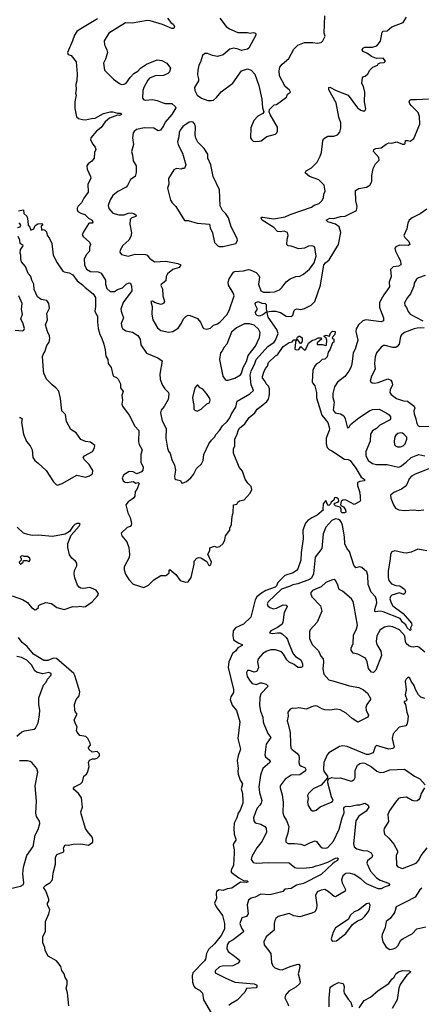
# Model space of a CAD drawing. Extents: x 2293878 to 2522763, y 823964 to 1006972.
# Tile 160 of 256: x 2339956 to 2344099, y 947599 to 957765. Entities that reach past the tile are written whole.
import ezdxf

# ---------------------------------------------------------------- set-up
doc = ezdxf.new("R2010")
doc.units = 0

msp = doc.modelspace()

# ---------------------------------------------------------------- linework, layer by layer
at = {"layer": '0CON20XD'}
for points in [[(2341480, 957780), (2341514, 957735), (2341538, 957718), (2341552, 957695), (2341551, 957679), (2341545, 957674), (2341525, 957675), (2341428, 957715), (2341303, 957753), (2341275, 957755), (2341115, 957728), (2341048, 957732), (2340875, 957624), (2340828, 957545), (2340831, 957505), (2340840, 957485), (2340854, 957454), (2340860, 957425), (2340842, 957358), (2340822, 957315), (2340832, 957245), (2340925, 957152), (2340985, 957106), (2341005, 957097), (2341035, 957099), (2341055, 957110), (2341095, 957167), (2341135, 957208), (2341175, 957234), (2341202, 957265), (2341265, 957307), (2341375, 957350), (2341422, 957342), (2341475, 957317), (2341510, 957265), (2341502, 957225), (2341485, 957209), (2341440, 957190), (2341355, 957186), (2341295, 957160), (2341278, 957142), (2341235, 957066), (2341227, 957035), (2341224, 956955), (2341235, 956938), (2341255, 956933), (2341325, 956940), (2341375, 956931), (2341425, 956911), (2341455, 956898), (2341525, 956899), (2341562, 956865), (2341566, 956855), (2341525, 956786), (2341455, 956706), (2341441, 956669), (2341410, 956625), (2341386, 956616), (2341340, 956645), (2341245, 956648), (2341160, 956630), (2341138, 956612), (2341128, 956595), (2341118, 956545), (2341130, 956475), (2341108, 956405), (2341121, 956365), (2341128, 956308), (2341156, 956255), (2341156, 956186), (2341146, 956145), (2341099, 956115), (2341068, 956052), (2341053, 956037), (2340969, 955991), (2340915, 955949), (2340888, 955905), (2340870, 955845), (2340875, 955817), (2340915, 955766), (2340980, 955750)], [(2340980, 955750), (2341035, 955751), (2341075, 955766), (2341105, 955769), (2341135, 955764), (2341159, 955745), (2341155, 955734), (2341112, 955718), (2341097, 955703), (2341091, 955655), (2341108, 955565), (2341102, 955525), (2341082, 955488), (2341021, 955435), (2340991, 955385), (2340990, 955365), (2341005, 955340), (2341075, 955324), (2341146, 955344), (2341255, 955339), (2341272, 955332), (2341295, 955302), (2341345, 955264), (2341465, 955272), (2341588, 955248), (2341618, 955235), (2341600, 955205), (2341535, 955184), (2341479, 955141), (2341468, 955115), (2341462, 955068), (2341415, 955032), (2341412, 955022), (2341428, 954985), (2341434, 954914), (2341448, 954855), (2341442, 954838), (2341415, 954826), (2341352, 954842), (2341325, 954860), (2341310, 954855), (2341321, 954805), (2341320, 954725), (2341329, 954665), (2341376, 954585), (2341411, 954555), (2341491, 954539), (2341536, 954545), (2341591, 954579), (2341625, 954630), (2341645, 954677), (2341669, 954701), (2341695, 954713), (2341715, 954712), (2341789, 954679), (2341822, 954642), (2341845, 954587), (2341857, 954577), (2341885, 954571), (2341925, 954580), (2341955, 954611), (2341998, 954625), (2342025, 954644), (2342093, 954717), (2342117, 954763), (2342169, 954915), (2342158, 954945), (2342109, 955025), (2342108, 955055), (2342118, 955088), (2342163, 955157), (2342175, 955164), (2342265, 955172), (2342315, 955186), (2342335, 955183), (2342395, 955155), (2342424, 955124), (2342428, 955105), (2342420, 955035), (2342442, 954965), (2342471, 954951), (2342535, 954950), (2342585, 954956), (2342635, 954975), (2342665, 955004), (2342705, 955059), (2342745, 955090), (2342805, 955115), (2342845, 955116), (2342885, 955136), (2342945, 955189), (2342993, 955255), (2343015, 955325), (2343002, 955412), (2342994, 955424), (2342965, 955431), (2342935, 955425), (2342893, 955407), (2342835, 955399), (2342755, 955426), (2342725, 955430), (2342711, 955445), (2342715, 955500), (2342726, 955536), (2342718, 955568), (2342685, 955580), (2342645, 955573), (2342615, 955579), (2342579, 955619), (2342458, 955695), (2342446, 955715), (2342454, 955726), (2342465, 955727), (2342575, 955708), (2342695, 955730), (2342745, 955755), (2342965, 955829), (2342995, 955850), (2343045, 955867), (2343074, 955895), (2343089, 955925), (2343094, 955965), (2343106, 955995), (2343096, 956055), (2343043, 956113), (2342947, 956145), (2342902, 956185), (2342910, 956205), (2342965, 956234), (2343025, 956293), (2343055, 956356), (2343068, 956395), (2343082, 956515), (2343091, 956535), (2343135, 956561), (2343195, 956562), (2343234, 956576), (2343258, 956602), (2343269, 956645), (2343269, 956699), (2343249, 956759), (2343219, 956905), (2343145, 957042), (2343144, 957065), (2343155, 957067), (2343222, 957032), (2343345, 956986), (2343441, 956855), (2343475, 956830), (2343505, 956822), (2343519, 956831), (2343528, 956845), (2343514, 956915), (2343517, 957015), (2343502, 957075), (2343487, 957107), (2343492, 957165), (2343502, 957178), (2343518, 957182), (2343547, 957205), (2343568, 957242), (2343600, 957275), (2343646, 957294), (2343655, 957310), (2343675, 957320), (2343715, 957322), (2343728, 957335), (2343705, 957366), (2343635, 957363), (2343585, 957384), (2343545, 957414), (2343500, 957435), (2343488, 957455), (2343495, 957470), (2343515, 957481), (2343595, 957482), (2343640, 957495), (2343678, 957542), (2343695, 957635), (2343705, 957646), (2343745, 957649), (2343795, 957692), (2343912, 957735), (2343945, 957790)], [(2342209, 957459), (2342165, 957472), (2342125, 957462), (2342055, 957402), (2341995, 957386), (2341945, 957394), (2341894, 957416), (2341866, 957414), (2341842, 957395), (2341821, 957325), (2341804, 957295), (2341792, 957245), (2341790, 957195), (2341801, 957155), (2341800, 957135), (2341760, 957065), (2341764, 957035), (2341776, 957005), (2341787, 956985), (2341830, 956955), (2341895, 956932), (2341935, 956929), (2341955, 956934), (2341985, 956960), (2342035, 957021), (2342155, 957110), (2342244, 957236), (2342305, 957257), (2342343, 957243), (2342381, 957201), (2342422, 957085), (2342454, 956945), (2342460, 956855), (2342476, 956814), (2342465, 956797), (2342411, 956769), (2342370, 956725), (2342341, 956649), (2342338, 956545), (2342347, 956527), (2342365, 956512), (2342387, 956507), (2342425, 956509), (2342448, 956515), (2342505, 956559), (2342595, 956583), (2342608, 956595), (2342617, 956615), (2342617, 956655), (2342540, 956785), (2342530, 956815), (2342534, 956836), (2342580, 956885), (2342605, 956890), (2342707, 956965), (2342718, 956995), (2342750, 957015), (2342738, 957038), (2342694, 957075), (2342637, 957185), (2342633, 957235), (2342641, 957275), (2342664, 957306), (2342731, 957365), (2342785, 957462), (2342825, 957501), (2342895, 957529), (2342979, 957529), (2343025, 957521), (2343065, 957530), (2343083, 957545), (2343106, 957595), (2343097, 957627), (2343102, 957805)], [(2342020, 957780), (2342085, 957696), (2342120, 957670), (2342205, 957631), (2342305, 957632), (2342335, 957626), (2342365, 957631), (2342387, 957625), (2342393, 957615), (2342391, 957605), (2342320, 957470), (2342305, 957461), (2342245, 957447), (2342209, 957459)], [(2340758, 957775), (2340569, 957661), (2340547, 957643), (2340520, 957605), (2340502, 957548), (2340450, 957425), (2340457, 957407), (2340486, 957395), (2340539, 957329), (2340548, 957205), (2340544, 957135), (2340536, 957095), (2340540, 957045), (2340533, 957005), (2340539, 956985), (2340526, 956915), (2340523, 956847), (2340542, 956762), (2340562, 956745), (2340605, 956734), (2340635, 956731), (2340695, 956746), (2340735, 956748), (2340821, 956795), (2340890, 956815), (2340915, 956814), (2340965, 956799), (2340995, 956799), (2341007, 956785), (2340985, 956777), (2340965, 956780), (2340882, 956748), (2340839, 956711), (2340795, 956653), (2340749, 956615), (2340690, 956545), (2340687, 956525), (2340710, 956480), (2340735, 956448), (2340740, 956425), (2340726, 956395), (2340724, 956335), (2340700, 956305), (2340661, 956275), (2340650, 956255), (2340653, 956223), (2340687, 956145), (2340689, 956125), (2340658, 956065), (2340662, 955985), (2340618, 955922), (2340593, 955875), (2340560, 955840), (2340550, 955820), (2340548, 955805), (2340554, 955785), (2340588, 955768), (2340628, 955755), (2340665, 955715), (2340702, 955695), (2340710, 955675), (2340702, 955665), (2340675, 955664), (2340665, 955658), (2340614, 955575), (2340602, 955545), (2340610, 955525), (2340675, 955468), (2340686, 955445), (2340675, 955415), (2340676, 955374), (2340645, 955339), (2340620, 955295), (2340623, 955235), (2340645, 955190), (2340685, 955164), (2340765, 955163), (2340798, 955148), (2340841, 955075), (2340840, 955035), (2340855, 954988), (2340890, 954960), (2340935, 954960), (2340965, 954980), (2341015, 954998), (2341055, 955034), (2341085, 955047), (2341099, 955045), (2341109, 955015), (2341114, 954965), (2341025, 954845), (2341000, 954775), (2341001, 954755), (2341010, 954735), (2341026, 954685), (2341003, 954627), (2341009, 954589), (2341017, 954577), (2341052, 954552), (2341119, 954539), (2341174, 954505), (2341197, 954465), (2341207, 954407), (2341263, 954323), (2341382, 954272), (2341424, 954244), (2341403, 954105), (2341405, 954055), (2341425, 953996), (2341452, 953955), (2341491, 953915), (2341496, 953895), (2341489, 953845), (2341445, 953771), (2341416, 953734), (2341408, 953705), (2341425, 953623), (2341468, 953545), (2341465, 953445), (2341480, 953340), (2341490, 953310), (2341508, 953285), (2341525, 953225), (2341554, 953164), (2341562, 953115), (2341552, 953052), (2341557, 953025), (2341566, 953016), (2341615, 953008), (2341624, 952984), (2341635, 952981), (2341675, 952996), (2341722, 953035), (2341750, 953070), (2341780, 953130), (2341832, 953178), (2341848, 953215), (2341855, 953275), (2341908, 953385), (2341934, 953425), (2341964, 953455), (2341981, 953485), (2342018, 953522), (2342049, 953571), (2342095, 953616), (2342123, 953655), (2342140, 953695), (2342184, 953765), (2342200, 953825), (2342329, 953901), (2342368, 953935), (2342362, 953955), (2342345, 953996), (2342335, 954095), (2342345, 954135), (2342383, 954215), (2342395, 954258), (2342515, 954390), (2342580, 954435), (2342595, 954457), (2342623, 954525), (2342607, 954565), (2342519, 954695), (2342510, 954740), (2342495, 954740), (2342465, 954718), (2342425, 954705), (2342405, 954712), (2342392, 954725), (2342387, 954745), (2342408, 954775), (2342388, 954818), (2342385, 954835), (2342392, 954845), (2342415, 954854), (2342455, 954839), (2342487, 954835), (2342497, 954825), (2342499, 954775), (2342507, 954747), (2342555, 954756), (2342594, 954754), (2342645, 954741), (2342705, 954705), (2342755, 954701), (2342775, 954713), (2342788, 954762), (2342797, 954773), (2342815, 954778), (2342855, 954772), (2342895, 954783), (2342962, 954818), (2343000, 954855), (2343059, 955025), (2343095, 955235), (2343110, 955255), (2343149, 955285), (2343245, 955445), (2343268, 955568), (2343252, 955625), (2343215, 955654), (2343135, 955679), (2343117, 955695), (2343155, 955714), (2343195, 955712), (2343265, 955732), (2343315, 955736), (2343429, 955795), (2343436, 955835), (2343424, 955895), (2343419, 956001), (2343455, 956022), (2343535, 956036), (2343569, 956055), (2343589, 956095), (2343590, 956155), (2343602, 956228), (2343627, 956275), (2343664, 956316), (2343661, 956341), (2343604, 956404), (2343608, 956425), (2343630, 956435), (2343685, 956443), (2343735, 956480), (2343765, 956494), (2343795, 956489), (2343848, 956502), (2343905, 956479), (2343925, 956478), (2343932, 956485), (2343935, 956517), (2343955, 956519), (2343985, 956512), (2344023, 956537), (2344082, 956685), (2344081, 956765), (2344066, 956806), (2343998, 956875), (2343981, 956895), (2343974, 956916), (2343982, 956935), (2343995, 956941), (2344050, 956940), (2344172, 956948)], [(2342015, 955423), (2342055, 955424), (2342186, 955454), (2342202, 955485), (2342199, 955505), (2342136, 955626), (2342110, 955720), (2342082, 955762), (2342048, 955795), (2342024, 955844), (2342017, 956007), (2341952, 956145), (2341926, 956266), (2341897, 956335), (2341896, 956375), (2341859, 956435), (2341795, 956501), (2341772, 956542), (2341767, 956575), (2341771, 956655), (2341762, 956685), (2341745, 956706), (2341725, 956710), (2341705, 956706), (2341638, 956662), (2341610, 956625), (2341600, 956600), (2341597, 956555), (2341584, 956505), (2341590, 956475), (2341616, 956425), (2341636, 956385), (2341670, 956265), (2341655, 956230), (2341633, 956227), (2341625, 956220), (2341575, 956230), (2341547, 956215), (2341491, 956125), (2341494, 956066), (2341481, 956025), (2341512, 955902), (2341528, 955875), (2341565, 955835), (2341655, 955693), (2341695, 955690), (2341785, 955664), (2341915, 955652), (2341921, 955615), (2341946, 955565), (2341967, 955465), (2341999, 955429), (2342015, 955423)], [(2339945, 955791), (2339995, 955800), (2340000, 955765), (2340030, 955735), (2340037, 955717), (2340042, 955645), (2340061, 955621), (2340072, 955592), (2340102, 955605), (2340115, 955640), (2340143, 955657), (2340185, 955660), (2340190, 955655), (2340190, 955645), (2340178, 955632), (2340180, 955595), (2340185, 955590), (2340203, 955597), (2340215, 955593), (2340234, 955575), (2340240, 955540), (2340265, 955507), (2340287, 955455), (2340300, 955335), (2340343, 955253), (2340400, 955170), (2340415, 955160), (2340465, 955150), (2340505, 955130), (2340548, 955068), (2340605, 955026), (2340630, 955000), (2340714, 954935), (2340739, 954895), (2340739, 954805), (2340732, 954755), (2340748, 954718), (2340760, 954705), (2340758, 954645), (2340766, 954575), (2340783, 954515), (2340800, 954485), (2340823, 954415), (2340839, 954355), (2340845, 954290), (2340866, 954256), (2340868, 954215), (2340899, 954175), (2340915, 954098), (2340923, 954085), (2340955, 954070), (2340970, 954055), (2340996, 954005), (2340996, 953965), (2341023, 953925), (2341008, 953885), (2341017, 953835), (2341011, 953795), (2341016, 953775), (2341085, 953681), (2341145, 953568), (2341186, 953525), (2341183, 953405), (2341189, 953379), (2341218, 953325), (2341206, 953275), (2341206, 953195), (2341230, 953145), (2341226, 953114), (2341214, 953096), (2341165, 953077), (2341126, 953096), (2341085, 953100), (2341030, 953065), (2341014, 953035), (2341024, 953005), (2341045, 952991), (2341065, 952986), (2341125, 952996), (2341155, 952980), (2341177, 952987), (2341190, 952975), (2341164, 952916), (2341147, 952893), (2341143, 952845), (2341125, 952823), (2341075, 952787), (2341052, 952755), (2341071, 952675), (2341094, 952625), (2341108, 952565), (2341107, 952545), (2341095, 952531), (2341065, 952522), (2341001, 952465), (2341010, 952435), (2341060, 952375), (2341082, 952315), (2341090, 952245), (2341086, 952214), (2341032, 952115), (2341034, 952086), (2341049, 952039), (2341081, 951985), (2341125, 951936), (2341235, 951904), (2341284, 951926), (2341340, 951980), (2341412, 952028), (2341464, 952026), (2341475, 952033), (2341498, 952055), (2341498, 952082), (2341505, 952088), (2341568, 952038), (2341610, 951975), (2341665, 951958), (2341695, 951962), (2341726, 952005), (2341756, 952144), (2341756, 952175), (2341784, 952206), (2341805, 952213), (2341825, 952210), (2341885, 952172), (2341902, 952135), (2341915, 952130), (2341927, 952135), (2341933, 952165), (2341898, 952245), (2341918, 952285), (2341918, 952312), (2341965, 952328), (2341985, 952320), (2342020, 952325), (2342055, 952358), (2342073, 952395), (2342080, 952435), (2342122, 952495), (2342123, 952517), (2342142, 952548), (2342143, 952603), (2342152, 952652), (2342159, 952675), (2342160, 952755), (2342195, 952762), (2342207, 952785), (2342222, 952798), (2342272, 952808), (2342334, 952875), (2342350, 952915), (2342344, 952945), (2342309, 952979), (2342282, 953022), (2342256, 953105), (2342220, 953145), (2342160, 953290), (2342162, 953335), (2342174, 953365), (2342174, 953435), (2342201, 953485), (2342210, 953525), (2342225, 953549), (2342277, 953593), (2342323, 953657), (2342381, 953705), (2342405, 953745), (2342447, 953773), (2342506, 953824), (2342524, 953846), (2342533, 953895), (2342534, 953954), (2342521, 953981), (2342499, 954005), (2342486, 954036), (2342461, 954065), (2342460, 954080), (2342476, 954124), (2342491, 954165), (2342512, 954188), (2342524, 954225), (2342595, 954294), (2342614, 954306), (2342675, 954391), (2342735, 954433), (2342765, 954440), (2342785, 954458), (2342810, 954460), (2342822, 954488), (2342835, 954496), (2342846, 954496), (2342869, 954479), (2342871, 954445), (2342858, 954422), (2342851, 954421), (2342825, 954460), (2342810, 954460), (2342800, 954435), (2342793, 954363), (2342807, 954357), (2342835, 954360), (2342855, 954390), (2342895, 954352), (2342908, 954362), (2342934, 954426), (2342975, 954457), (2343005, 954463), (2343035, 954480), (2343065, 954480), (2343068, 954465), (2343025, 954428), (2343025, 954410), (2343075, 954410), (2343115, 954400), (2343120, 954405), (2343123, 954455), (2343116, 954476), (2343098, 954495), (2343100, 954505), (2343115, 954508), (2343152, 954498), (2343163, 954527), (2343182, 954548), (2343210, 954545), (2343206, 954515), (2343180, 954485), (2343182, 954472), (2343196, 954466), (2343197, 954435), (2343182, 954428), (2343156, 954355), (2343138, 954332), (2343128, 954285), (2343112, 954268)], [(2344155, 955810), (2344088, 955762), (2344005, 955720), (2343975, 955694), (2343960, 955665), (2343948, 955605), (2343919, 955535), (2343928, 955515), (2343970, 955475), (2343981, 955445), (2343965, 955434), (2343875, 955438), (2343835, 955421), (2343827, 955405), (2343831, 955375), (2343862, 955312), (2343885, 955275), (2343888, 955235), (2343865, 955219), (2343808, 955212), (2343781, 955185), (2343789, 955115), (2343767, 955055), (2343771, 955005), (2343711, 954925), (2343666, 954845), (2343668, 954795), (2343709, 954685), (2343709, 954655), (2343685, 954646), (2343525, 954665), (2343494, 954655), (2343450, 954615), (2343428, 954572), (2343422, 954545), (2343444, 954455), (2343417, 954363), (2343396, 954325), (2343382, 954208), (2343372, 954175), (2343352, 954135), (2343310, 954080), (2343235, 954021), (2343205, 953975), (2343187, 953905), (2343186, 953865), (2343201, 953815), (2343189, 953735), (2343210, 953705), (2343265, 953694), (2343298, 953675), (2343312, 953645), (2343333, 953563), (2343342, 953552), (2343355, 953558), (2343368, 953585), (2343455, 953653), (2343565, 953727), (2343595, 953740), (2343665, 953744), (2343737, 953707), (2343766, 953685), (2343780, 953665), (2343782, 953645), (2343776, 953635), (2343671, 953579), (2343636, 953544), (2343595, 953521), (2343575, 953485), (2343570, 953415), (2343528, 953305), (2343525, 953265), (2343550, 953215), (2343595, 953183), (2343635, 953172), (2343747, 953173), (2343865, 953145), (2343885, 953153), (2343944, 953196), (2343995, 953246), (2344045, 953266), (2344075, 953274), (2344135, 953263)], [(2339932, 955618), (2339960, 955625), (2339969, 955645), (2339959, 955659), (2339948, 955662)], [(2339955, 953656), (2339965, 953656), (2339980, 953645), (2339974, 953605), (2339996, 953485), (2340025, 953410), (2340064, 953365), (2340084, 953325), (2340092, 953245), (2340112, 953215), (2340145, 953186), (2340229, 953109), (2340303, 952995), (2340333, 952965), (2340345, 952960), (2340395, 952976), (2340545, 953063), (2340635, 953042), (2340676, 953055), (2340706, 953075), (2340709, 953109), (2340674, 953174), (2340621, 953225), (2340611, 953245), (2340625, 953263), (2340708, 953305), (2340729, 953345), (2340730, 953370), (2340685, 953402), (2340635, 953410), (2340585, 953432), (2340539, 953499), (2340483, 953535), (2340440, 953615), (2340428, 953688), (2340389, 953725), (2340377, 953853), (2340359, 953929), (2340330, 953965), (2340290, 953995), (2340234, 954054), (2340204, 954115), (2340201, 954145), (2340192, 954288), (2340200, 954315), (2340216, 954335), (2340235, 954400), (2340259, 954435), (2340267, 954473), (2340262, 954502), (2340242, 954545), (2340221, 954615), (2340242, 954665), (2340237, 954733), (2340263, 954787), (2340258, 954835), (2340235, 954866), (2340178, 954875), (2340141, 954905), (2340105, 954978), (2340101, 955035), (2340080, 955075), (2340071, 955115), (2340045, 955145), (2340015, 955215), (2339976, 955265), (2339966, 955295), (2339968, 955335), (2339960, 955355), (2339965, 955392), (2339988, 955422), (2339990, 955435), (2339962, 955455), (2339959, 955489), (2339940, 955525)], [(2344137, 955123), (2344070, 955100), (2344049, 955085), (2344026, 955045), (2344021, 955015), (2343988, 954935), (2343956, 954895), (2343925, 954840), (2343930, 954815), (2343945, 954795), (2343962, 954752), (2343985, 954725), (2344115, 954655)], [(2339908, 954558), (2339985, 954551), (2340000, 954560), (2340007, 954575), (2339993, 954625), (2339967, 954675), (2339984, 954724), (2339976, 954775), (2339981, 954835), (2339947, 954915)], [(2342105, 954044), (2342175, 954064), (2342235, 954098), (2342245, 954115), (2342260, 954175), (2342295, 954235), (2342312, 954298), (2342390, 954395), (2342428, 954485), (2342437, 954535), (2342421, 954571), (2342375, 954611), (2342325, 954623), (2342275, 954626), (2342192, 954585), (2342142, 954538), (2342091, 954415), (2342064, 954385), (2342045, 954347), (2342026, 954324), (2342016, 954255), (2342051, 954085), (2342075, 954051), (2342085, 954044), (2342105, 954044)], [(2344127, 954583), (2344055, 954581), (2344025, 954573), (2343924, 954535), (2343895, 954511), (2343883, 954493), (2343869, 954415), (2343851, 954389), (2343835, 954381), (2343805, 954380), (2343725, 954402), (2343709, 954401), (2343684, 954385), (2343636, 954325), (2343622, 954285), (2343616, 954215), (2343622, 954155), (2343584, 954085), (2343572, 954032), (2343592, 954015), (2343615, 954012), (2343655, 954018), (2343755, 954057), (2343785, 954043), (2343796, 954025), (2343801, 953995), (2343777, 953945), (2343774, 953915), (2343789, 953895), (2343844, 953855), (2343915, 953829), (2343958, 953828), (2344024, 953775), (2344032, 953755), (2344021, 953725), (2344024, 953695), (2344041, 953645), (2344051, 953595), (2344065, 953571), (2344085, 953564), (2344175, 953569)], [(2343112, 954268), (2343105, 954260), (2343075, 954257), (2343046, 954225), (2343013, 954207), (2342996, 954185), (2342980, 954145), (2342973, 954025), (2342975, 954014), (2343000, 953985), (2343019, 953915), (2343019, 953859), (2343072, 953682), (2343134, 953605), (2343152, 953545), (2343150, 953525), (2343116, 953445), (2343116, 953385), (2343129, 953349), (2343148, 953328), (2343177, 953315), (2343305, 953229), (2343345, 953224), (2343365, 953214), (2343425, 953134), (2343480, 953040), (2343520, 953015), (2343508, 953005), (2343464, 952996), (2343442, 952985), (2343439, 952955), (2343463, 952885), (2343460, 952875), (2343468, 952855), (2343467, 952817), (2343472, 952805), (2343465, 952790), (2343405, 952760), (2343332, 952802), (2343315, 952808), (2343290, 952805), (2343271, 952789), (2343266, 952755), (2343274, 952744), (2343296, 952736), (2343316, 952706), (2343319, 952681), (2343308, 952672), (2343284, 952675), (2343272, 952685), (2343271, 952715), (2343262, 952732), (2343215, 952746), (2343203, 952755), (2343200, 952765), (2343206, 952774), (2343236, 952784), (2343248, 952795), (2343243, 952815), (2343228, 952828), (2343215, 952832), (2343202, 952828), (2343196, 952804), (2343170, 952785), (2343163, 952767), (2343145, 952750), (2343133, 952753), (2343115, 952800), (2343088, 952765), (2343082, 952712), (2343090, 952705), (2343025, 952651), (2342968, 952622), (2342927, 952593), (2342903, 952567), (2342876, 952495), (2342879, 952405), (2342858, 952265), (2342857, 952185), (2342826, 952095), (2342812, 952078), (2342777, 952055), (2342692, 952028), (2342618, 951955), (2342605, 951921), (2342591, 951905), (2342495, 951870), (2342449, 951845), (2342403, 951805), (2342386, 951775), (2342339, 951595), (2342265, 951525), (2342183, 951487), (2342159, 951455), (2342154, 951404), (2342162, 951362), (2342215, 951328), (2342250, 951315), (2342250, 951305), (2342205, 951281), (2342185, 951250), (2342150, 951220), (2342115, 951135), (2342106, 951075), (2342161, 950851), (2342160, 950820), (2342134, 950775), (2342127, 950745), (2342148, 950688), (2342194, 950634), (2342228, 950515), (2342207, 950345), (2342232, 950235), (2342208, 950165), (2342200, 950115), (2342210, 950035), (2342206, 950005), (2342210, 949975), (2342230, 949915), (2342254, 949875), (2342242, 949825), (2342253, 949775), (2342259, 949695), (2342258, 949675), (2342231, 949605), (2342208, 949572), (2342195, 949525), (2342169, 949471), (2342165, 949415), (2342170, 949355), (2342187, 949305), (2342186, 949294), (2342165, 949264), (2342159, 949245), (2342170, 949195), (2342170, 949160), (2342163, 949035), (2342139, 948985), (2342139, 948965), (2342215, 948905), (2342265, 948879), (2342302, 948875), (2342312, 948865), (2342295, 948856), (2342235, 948859), (2342145, 948800), (2342095, 948791), (2342055, 948776), (2342015, 948780), (2341987, 948763), (2341981, 948745), (2341987, 948693), (2341967, 948645), (2341984, 948605), (2342048, 948515), (2342070, 948435), (2342067, 948375), (2342035, 948310), (2341965, 948223), (2341902, 948165), (2341883, 948125), (2341872, 948065), (2341862, 948048), (2341743, 947923), (2341734, 947895), (2341737, 947827), (2341752, 947785), (2341765, 947769), (2341810, 947745), (2341841, 947715), (2341851, 947645), (2341936, 947505)], [(2341785, 953723), (2341828, 953745), (2341885, 953798), (2341915, 953810), (2341920, 953835), (2341917, 953855), (2341884, 953905), (2341845, 953951), (2341818, 953965), (2341795, 953990), (2341785, 953990), (2341763, 953965), (2341740, 953865), (2341744, 953815), (2341753, 953785), (2341752, 953745), (2341763, 953733), (2341785, 953723)], [(2343854, 953354), (2343885, 953354), (2343911, 953365), (2343933, 953385), (2343951, 953435), (2343948, 953455), (2343920, 953485), (2343905, 953496), (2343885, 953499), (2343858, 953492), (2343835, 953474), (2343825, 953458), (2343818, 953415), (2343824, 953375), (2343832, 953365), (2343854, 953354)], [(2344175, 953128), (2344035, 953073), (2343999, 953051), (2343975, 953025), (2343949, 952965), (2343934, 952946), (2343895, 952919), (2343814, 952885), (2343782, 952855), (2343784, 952825), (2343812, 952755), (2343833, 952723), (2343866, 952706), (2343924, 952696), (2344025, 952705), (2344065, 952699), (2344126, 952704)], [(2344155, 952281), (2344063, 952297), (2343995, 952269), (2343943, 952257), (2343915, 952259), (2343825, 952281), (2343795, 952272), (2343780, 952245), (2343778, 952195), (2343756, 952075), (2343756, 952005), (2343763, 951975), (2343790, 951940), (2343835, 951924), (2343879, 951919), (2343927, 951885), (2343936, 951865), (2343929, 951841), (2343915, 951832), (2343875, 951846), (2343796, 951825), (2343781, 951809), (2343775, 951785), (2343788, 951745), (2343806, 951715), (2343912, 951635), (2343996, 951534), (2344000, 951515), (2343989, 951485), (2343992, 951465), (2343985, 951458), (2343954, 951485), (2343938, 951518), (2343905, 951546), (2343882, 951582), (2343705, 951653), (2343675, 951658), (2343625, 951650), (2343620, 951655), (2343618, 951675), (2343639, 951745), (2343638, 951775), (2343625, 951805), (2343581, 951855), (2343549, 951935), (2343546, 952026), (2343536, 952065), (2343485, 952110), (2343464, 952116), (2343425, 952106), (2343403, 952133), (2343359, 952275), (2343333, 952303), (2343309, 952355), (2343305, 952425), (2343285, 952545), (2343276, 952575), (2343261, 952595), (2343245, 952606), (2343215, 952610), (2343175, 952594), (2343114, 952525), (2343086, 952455), (2343074, 952306), (2343004, 952215), (2342987, 952045), (2342965, 951999), (2342945, 951986), (2342825, 951939), (2342775, 951931), (2342745, 951915), (2342655, 951887), (2342519, 951755), (2342510, 951735), (2342515, 951715), (2342537, 951697), (2342573, 951683), (2342605, 951690), (2342674, 951724), (2342705, 951721), (2342714, 951705), (2342712, 951695), (2342684, 951644), (2342672, 951545), (2342664, 951525), (2342615, 951489), (2342547, 951455), (2342533, 951435), (2342565, 951427), (2342615, 951436), (2342645, 951434), (2342665, 951423), (2342706, 951386), (2342720, 951365), (2342731, 951325), (2342777, 951217), (2342801, 951191), (2342856, 951155), (2342872, 951115), (2342873, 951085), (2342855, 951076), (2342825, 951076), (2342788, 951108), (2342735, 951132), (2342712, 951155), (2342677, 951215), (2342655, 951238), (2342595, 951260), (2342545, 951259), (2342506, 951246), (2342465, 951221), (2342416, 951165), (2342408, 951135), (2342419, 951075), (2342403, 951037), (2342375, 951028), (2342325, 951046), (2342306, 951044), (2342296, 951024), (2342303, 950985), (2342332, 950935), (2342355, 950913), (2342399, 950901), (2342435, 950917), (2342455, 950919), (2342498, 950905), (2342518, 950885), (2342444, 950805), (2342433, 950767), (2342428, 950685), (2342441, 950625), (2342465, 950565), (2342468, 950515), (2342475, 950495), (2342515, 950395), (2342548, 950355), (2342500, 950285), (2342484, 950175), (2342491, 950155), (2342530, 950125), (2342541, 950105), (2342537, 950095), (2342465, 950035), (2342441, 949965), (2342423, 949845), (2342430, 949785), (2342455, 949705), (2342448, 949675), (2342432, 949655), (2342405, 949625), (2342387, 949583), (2342368, 949525), (2342371, 949495), (2342385, 949472), (2342445, 949458), (2342486, 949435), (2342498, 949418), (2342501, 949375), (2342456, 949285), (2342401, 949215), (2342350, 949125), (2342344, 949095), (2342365, 949065), (2342395, 949056), (2342525, 949063), (2342735, 949060), (2342795, 949011), (2342825, 949006), (2342915, 949008), (2342975, 949014), (2343015, 949030), (2343055, 949038), (2343135, 949066), (2343215, 949109), (2343232, 949112), (2343242, 949105), (2343235, 949085), (2343202, 949068), (2343182, 949048), (2343065, 948939), (2342885, 948848), (2342812, 948828), (2342755, 948796), (2342692, 948788), (2342670, 948765), (2342645, 948756), (2342535, 948728), (2342445, 948736), (2342385, 948707), (2342345, 948696), (2342315, 948676), (2342301, 948625), (2342314, 948535), (2342295, 948506), (2342248, 948492), (2342226, 948435), (2342244, 948384), (2342263, 948355), (2342261, 948345), (2342159, 948265), (2342115, 948242), (2342095, 948215), (2342092, 948175), (2342106, 948145), (2342172, 948098), (2342222, 948055), (2342224, 948045), (2342209, 948025), (2342155, 947995), (2342045, 947992), (2342018, 947985), (2341972, 947945), (2341971, 947925), (2342075, 947871), (2342175, 947829), (2342375, 947810), (2342395, 947802), (2342407, 947785), (2342395, 947771), (2342295, 947763), (2342277, 947725), (2342199, 947641), (2342134, 947605), (2342114, 947586)], [(2340704, 951756), (2340758, 951815), (2340768, 951835), (2340766, 951845), (2340744, 951875), (2340695, 951896), (2340675, 951901), (2340617, 951893), (2340585, 951895), (2340568, 951905), (2340553, 951925), (2340524, 952004), (2340517, 952045), (2340522, 952078), (2340546, 952125), (2340545, 952155), (2340531, 952175), (2340495, 952205), (2340470, 952240), (2340452, 952315), (2340454, 952356), (2340486, 952444), (2340568, 952535), (2340578, 952555), (2340573, 952563), (2340545, 952564), (2340525, 952554), (2340505, 952534), (2340469, 952481), (2340425, 952454), (2340295, 952429), (2340145, 952442), (2340085, 952441), (2340041, 952451), (2339995, 952465), (2339931, 952525)], [(2339965, 952142), (2339990, 952165), (2339995, 952180), (2340025, 952182), (2340055, 952172), (2340063, 952187), (2340059, 952205), (2340035, 952224), (2340005, 952223), (2339985, 952230), (2339970, 952225), (2339960, 952215), (2339970, 952205), (2339970, 952185), (2339950, 952165), (2339953, 952153), (2339965, 952142)], [(2344134, 951235), (2344075, 951288), (2344055, 951294), (2344015, 951286), (2343995, 951289), (2343971, 951301), (2343944, 951325), (2343936, 951345), (2343928, 951405), (2343874, 951465), (2343805, 951496), (2343765, 951503), (2343718, 951492), (2343675, 951466), (2343639, 951405), (2343632, 951345), (2343640, 951315), (2343683, 951245), (2343688, 951202), (2343631, 951049), (2343606, 951024), (2343585, 951027), (2343555, 951066), (2343541, 951135), (2343524, 951174), (2343445, 951214), (2343396, 951226), (2343377, 951255), (2343376, 951275), (2343397, 951325), (2343399, 951411), (2343432, 951475), (2343441, 951515), (2343406, 951706), (2343395, 951758), (2343380, 951785), (2343285, 951864), (2343252, 951882), (2343236, 951936), (2343214, 951974), (2343200, 951985), (2343171, 951979), (2343115, 951954), (2343065, 951910), (2342975, 951873), (2342956, 951845), (2342970, 951805), (2343058, 951715), (2343072, 951658), (2343026, 951544), (2342952, 951465), (2342946, 951444), (2342947, 951375), (2342974, 951315), (2343040, 951250), (2343064, 951195), (2343087, 951167), (2343090, 951135), (2343082, 951062), (2343095, 951009), (2343145, 950950), (2343185, 950939), (2343357, 950887), (2343455, 950869), (2343504, 950845), (2343545, 950810), (2343576, 950755), (2343576, 950745), (2343537, 950693), (2343526, 950665), (2343529, 950635), (2343554, 950585), (2343546, 950565), (2343445, 950512), (2343385, 950551), (2343325, 950605), (2343261, 950641), (2343225, 950645), (2343155, 950635), (2343105, 950640), (2343071, 950651), (2343025, 950678), (2343005, 950681), (2342965, 950671), (2342915, 950646), (2342835, 950659), (2342804, 950654), (2342775, 950658), (2342745, 950648), (2342722, 950615), (2342725, 950575), (2342716, 950525), (2342725, 950492), (2342746, 950406), (2342748, 950288), (2342754, 950245), (2342765, 950230), (2342815, 950193), (2342835, 950168), (2342840, 950145), (2342835, 950095), (2342843, 950073), (2342859, 950059), (2342898, 950045), (2342909, 950025), (2342905, 950011), (2342845, 949967), (2342755, 949964), (2342696, 949924), (2342644, 949855), (2342642, 949835), (2342665, 949762), (2342675, 949685), (2342670, 949575), (2342681, 949541), (2342707, 949497), (2342733, 949435), (2342722, 949365), (2342703, 949305), (2342702, 949275), (2342725, 949258), (2342791, 949261), (2342855, 949252), (2342895, 949238), (2342955, 949270)], [(2339878, 951818), (2339985, 951780), (2340037, 951747), (2340078, 951695), (2340115, 951673), (2340126, 951674), (2340150, 951695), (2340150, 951715), (2340160, 951725), (2340225, 951749), (2340285, 951738), (2340340, 951695), (2340415, 951674), (2340505, 951706), (2340545, 951704), (2340575, 951710), (2340615, 951703), (2340634, 951706), (2340704, 951756)], [(2340463, 947585), (2340448, 947718), (2340434, 947766), (2340446, 947805), (2340444, 947845), (2340424, 947875), (2340414, 947915), (2340390, 947950), (2340379, 947989), (2340364, 948014), (2340335, 948047), (2340248, 948095), (2340218, 948155), (2340216, 948185), (2340194, 948235), (2340194, 948295), (2340221, 948355), (2340222, 948455), (2340257, 948533), (2340266, 948576), (2340244, 948626), (2340244, 948645), (2340257, 948665), (2340257, 948685), (2340225, 948772), (2340202, 948805), (2340225, 948829), (2340267, 948853), (2340293, 948885), (2340302, 948955), (2340324, 949045), (2340326, 949116), (2340338, 949145), (2340410, 949175), (2340412, 949195), (2340407, 949215), (2340425, 949247), (2340455, 949242), (2340506, 949254), (2340585, 949256), (2340665, 949243), (2340710, 949275), (2340712, 949302), (2340702, 949325), (2340654, 949384), (2340636, 949416), (2340590, 949565), (2340588, 949585), (2340604, 949635), (2340595, 949732), (2340564, 949775), (2340507, 949825), (2340520, 949845), (2340583, 949877), (2340604, 949895), (2340616, 949954), (2340646, 949975), (2340657, 949993), (2340674, 950055), (2340667, 950095), (2340675, 950120), (2340708, 950132), (2340735, 950132), (2340755, 950142), (2340778, 950165), (2340780, 950185), (2340755, 950210), (2340705, 950202), (2340668, 950235), (2340665, 950250), (2340688, 950275), (2340683, 950295), (2340658, 950345), (2340638, 950365), (2340576, 950376), (2340549, 950409), (2340543, 950425), (2340550, 950465), (2340530, 950495), (2340518, 950538), (2340548, 950595), (2340530, 950615), (2340524, 950634), (2340520, 950695), (2340539, 950745), (2340570, 950785), (2340576, 950825), (2340525, 950995), (2340515, 951013), (2340335, 951170), (2340305, 951174), (2340245, 951149), (2340205, 951150), (2340099, 951215), (2340033, 951293), (2339981, 951335), (2339944, 951385)], [(2339925, 950368), (2339977, 950413), (2340005, 950423), (2340105, 950440), (2340119, 950451), (2340148, 950505), (2340159, 950585), (2340162, 950635), (2340153, 950695), (2340153, 950765), (2340203, 950895), (2340230, 950925), (2340244, 950956), (2340277, 950993), (2340281, 951005), (2340282, 951015), (2340256, 951026), (2340195, 951012), (2340129, 951029), (2340113, 951043), (2340079, 951105), (2340028, 951152), (2339975, 951181), (2339925, 951191)], [(2344136, 950756), (2344095, 950771), (2344070, 950795), (2344038, 950848), (2344025, 950890), (2343994, 950934), (2343982, 950965), (2343965, 950977), (2343943, 950957), (2343934, 950935), (2343941, 950845), (2343932, 950795), (2343950, 950745), (2343941, 950729), (2343922, 950725), (2343922, 950715), (2343936, 950696), (2343948, 950615), (2343965, 950575), (2343958, 950512), (2343951, 950489), (2343938, 950475), (2343871, 950459), (2343808, 950392), (2343799, 950345), (2343819, 950255), (2343805, 950239), (2343765, 950234), (2343635, 950270), (2343622, 950258), (2343603, 950197), (2343555, 950179), (2343535, 950180), (2343475, 950201), (2343335, 950261), (2343288, 950268), (2343255, 950261), (2343146, 950194), (2343128, 950175), (2343093, 950095), (2343090, 950025), (2343098, 949998), (2343132, 949955), (2343132, 949938), (2343065, 949861), (2342985, 949824), (2342935, 949776), (2342926, 949755), (2342931, 949725), (2342924, 949685), (2342932, 949652), (2342958, 949608), (2342975, 949598), (2342995, 949597), (2343015, 949604), (2343055, 949639), (2343181, 949689), (2343188, 949705), (2343172, 949742), (2343134, 949885), (2343133, 949907), (2343142, 949928), (2343175, 949941), (2343215, 949934), (2343265, 949936), (2343375, 949904), (2343385, 949906), (2343405, 949920), (2343415, 949942), (2343418, 950012)], [(2339862, 948795), (2339965, 948818), (2339994, 948836), (2339998, 948855), (2339988, 948945), (2339994, 949016), (2340029, 949135), (2340095, 949230), (2340115, 949345), (2340146, 949405), (2340162, 949465), (2340159, 949489), (2340130, 949540), (2340122, 949572), (2340129, 949695), (2340116, 949854), (2340142, 949995), (2340133, 950033), (2340081, 950095), (2340065, 950106), (2340035, 950112), (2339955, 950113)], [(2343418, 950012), (2343442, 950068), (2343465, 950086), (2343495, 950094), (2343515, 950090), (2343585, 950052), (2343641, 950005), (2343675, 949992), (2343712, 949995), (2343775, 950020), (2343925, 950026), (2344028, 949955), (2344085, 949927), (2344137, 949865)], [(2344133, 949835), (2344097, 949775), (2344082, 949728), (2344070, 949710), (2344055, 949701), (2344032, 949698), (2344005, 949705), (2343945, 949737), (2343885, 949732), (2343865, 949723), (2343831, 949685), (2343767, 949595), (2343752, 949555), (2343762, 949485), (2343716, 949415), (2343712, 949395), (2343719, 949355), (2343763, 949313), (2343815, 949251), (2343853, 949185), (2343852, 949165), (2343839, 949135), (2343842, 949035), (2343855, 949020), (2343905, 949003), (2344046, 949055), (2344071, 949085), (2344096, 949135), (2344159, 949215)], [(2342955, 949270), (2343005, 949287), (2343019, 949279), (2343055, 949231), (2343075, 949216), (2343115, 949212), (2343135, 949220), (2343192, 949285), (2343252, 949408), (2343281, 949525), (2343302, 949575), (2343298, 949625), (2343302, 949635), (2343325, 949645), (2343359, 949641), (2343435, 949658), (2343465, 949658), (2343516, 949676), (2343550, 949655), (2343557, 949635), (2343530, 949595), (2343455, 949542), (2343422, 949495), (2343398, 949255), (2343407, 949225), (2343434, 949205), (2343495, 949188), (2343545, 949183), (2343583, 949163), (2343596, 949134), (2343588, 949115), (2343565, 949097), (2343545, 949082), (2343537, 949055), (2343574, 948975), (2343638, 948905), (2343675, 948881), (2343759, 948849), (2343771, 948835), (2343767, 948825), (2343715, 948810), (2343685, 948791), (2343655, 948793), (2343535, 948844), (2343475, 948894), (2343405, 948941), (2343355, 948952), (2343320, 948950), (2343288, 948925), (2343277, 948885), (2343283, 948853), (2343317, 948785), (2343314, 948766), (2343215, 948708), (2343201, 948711), (2343137, 948765), (2343105, 948783), (2343065, 948779), (2343025, 948759), (2343006, 948724), (2343021, 948625), (2343018, 948585), (2343002, 948555), (2342969, 948541), (2342846, 948504), (2342785, 948514), (2342735, 948538), (2342623, 948507), (2342598, 948485), (2342587, 948465), (2342581, 948435), (2342582, 948365), (2342499, 948295), (2342474, 948245), (2342479, 948215), (2342546, 948125), (2342555, 948032), (2342567, 947997), (2342587, 947977), (2342635, 947959), (2342665, 947954), (2342745, 947991), (2342815, 948012), (2342835, 948013), (2342845, 947998), (2342844, 947965), (2342830, 947915), (2342849, 947835), (2342846, 947815), (2342804, 947775), (2342731, 947735), (2342698, 947695), (2342690, 947665), (2342723, 947603), (2342729, 947585)], [(2344105, 948800), (2344085, 948782), (2344035, 948705), (2343935, 948654), (2343840, 948605), (2343826, 948555), (2343814, 948536), (2343776, 948484), (2343738, 948455), (2343726, 948394), (2343695, 948320), (2343691, 948295), (2343702, 948245), (2343738, 948188), (2343775, 948166), (2343808, 948172), (2343835, 948184), (2343855, 948204), (2343889, 948261), (2343910, 948280), (2344003, 948327), (2344053, 948377), (2344145, 948399)], [(2343185, 948251), (2343225, 948254), (2343321, 948329), (2343388, 948422), (2343439, 948461), (2343485, 948479), (2343515, 948509), (2343555, 948558), (2343565, 948580), (2343573, 948623), (2343560, 948645), (2343535, 948638), (2343450, 948570), (2343407, 948555), (2343370, 948520), (2343343, 948475), (2343215, 948390), (2343191, 948345), (2343168, 948275), (2343175, 948258), (2343185, 948251)], [(2343457, 947563), (2343511, 947639), (2343575, 947674), (2343655, 947743), (2343764, 947815), (2343795, 947858), (2343820, 947880), (2343836, 947915), (2343862, 947935), (2343905, 947950), (2343976, 947946), (2343989, 947939), (2343985, 947928), (2343951, 947899), (2343910, 947850), (2343881, 947805), (2343867, 947765), (2343850, 947645), (2343798, 947555)], [(2343150, 947575), (2343147, 947663), (2343160, 947775), (2343195, 947801), (2343245, 947823), (2343293, 947813), (2343302, 947782), (2343299, 947735), (2343304, 947715), (2343343, 947653), (2343371, 947621), (2343386, 947575)]]:
    msp.add_lwpolyline(points, dxfattribs=at)

doc.saveas('drawing.dxf')
